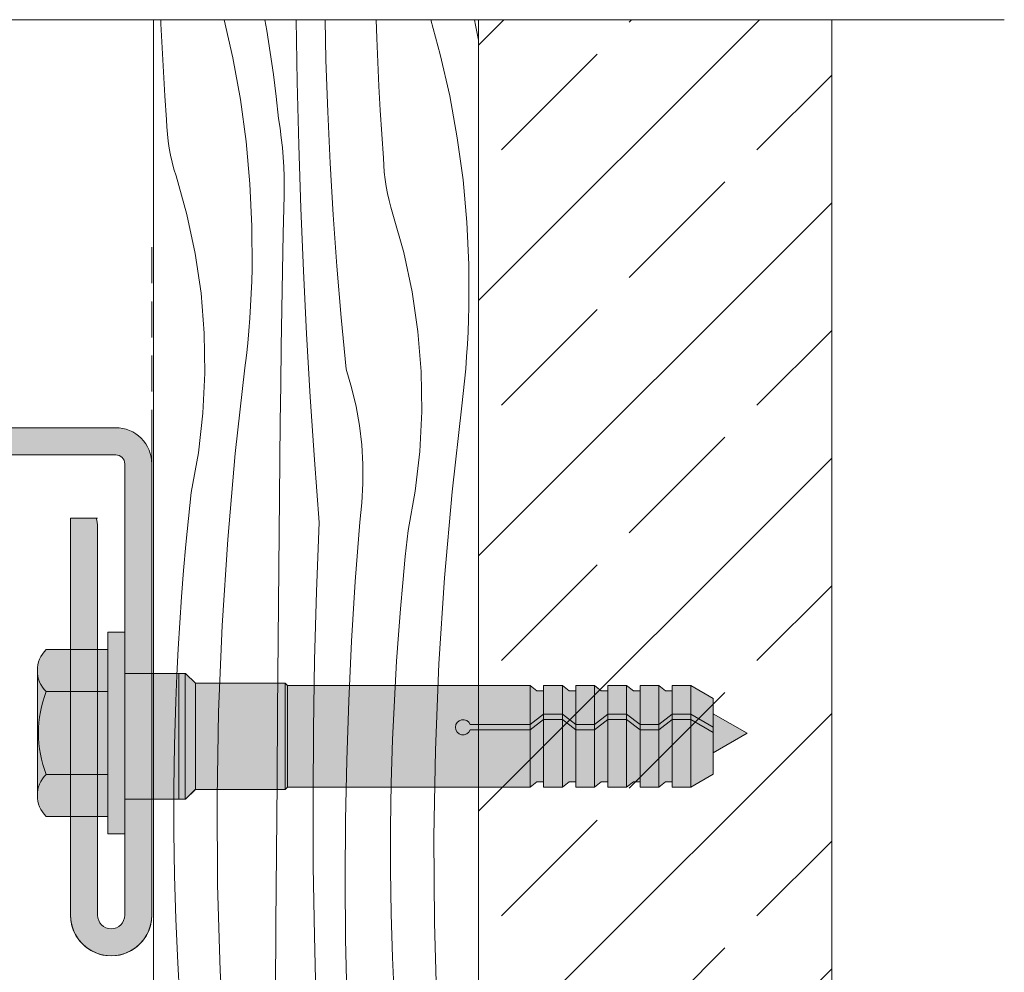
# Model space of a CAD drawing. Header units: millimetres. Extents: x -7814 to 55813, y 465 to 25965.
# Tile 95 of 112: x 49580 to 50125, y 16430 to 16957. Entities that reach past the tile are written whole.
import ezdxf

# ---------------------------------------------------------------- set-up
doc = ezdxf.new("R2010")
doc.units = ezdxf.units.MM
doc.linetypes.add('Hidden Line', pattern=[30.00000000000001, 20, -10.00000000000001])
for name, color, linetype, lineweight in [('2D - Ogolne2', 251, 'Continuous', 15), ('2D Drafting - General102', 254, 'Continuous', 13), ('2D Drafting - General121', 255, 'Continuous', 0), ('2D Drafting - General2', 251, 'Continuous', 15), ('2D Drafting - General81', 251, 'Continuous', 20), ('ELE-warstwy2', 251, 'Continuous', 15)]:
    doc.layers.add(name, color=color, linetype=linetype, lineweight=lineweight)

# ---------------------------------------------------------------- blocks, each defined once
blk = doc.blocks.new('*X12')
at = {"layer": '2D Drafting - General81', "linetype": 'Continuous'}
for p, q in [((-48660.61945698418, 69189.61311314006), (-48660.71378890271, 69191.89900380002)), ((-48625.5463261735, 69191.89900380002), (-48620.75795013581, 69170.84361415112)), ((-48603.01959823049, 69191.89900380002), (-48601.95365729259, 69185.82741625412)), ((-48585.14704341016, 69157.38565931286), (-48585.7243268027, 69191.89900380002)), ((-48569.19695241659, 69169.48838144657), (-48569.73052758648, 69191.89900380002)), ((-48541.10090032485, 69181.75048350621), (-48541.44781534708, 69191.89900380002)), ((-48511.2017236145, 69191.89900380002), (-48505.90579458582, 69172.60642711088)), ((-48486.97731615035, 69191.89900380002), (-48486.32633876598, 69188.79059033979)), ((-48659.97613376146, 69176.30877442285), (-48660.61945698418, 69189.61311314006)), ((-48601.95365729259, 69185.82741625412), (-48600.02950038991, 69173.7090885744)), ((-48486.32633876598, 69188.79059033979), (-48484.74784675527, 69180.58807690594)), ((-48540.55169573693, 69168.4419273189), (-48541.10090032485, 69181.75048350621)), ((-48659.23872408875, 69163.00931877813), (-48659.97613376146, 69176.30877442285)), ((-48600.02950038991, 69173.7090885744), (-48598.30342104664, 69161.56096544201)), ((-48620.75795013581, 69170.84361415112), (-48616.56292319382, 69147.70117279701)), ((-48568.17837476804, 69140.9265482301), (-48569.19695241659, 69169.48838144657)), ((-48539.9083725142, 69155.13758860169), (-48540.55169573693, 69168.4419273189)), ((-48505.90579458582, 69172.60642711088), (-48500.69018888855, 69149.67242832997)), ((-48658.4072648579, 69149.715411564), (-48659.23872408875, 69163.00931877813)), ((-48598.30342104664, 69161.56096544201), (-48596.77587925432, 69149.38628427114)), ((-48584.27579030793, 69122.48473413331), (-48585.14704341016, 69157.38565931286)), ((-48539.1709628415, 69141.83813295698), (-48539.9083725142, 69155.13758860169)), ((-48657.48179766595, 69136.4277178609), (-48658.4072648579, 69149.715411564)), ((-48616.56292319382, 69147.70117279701), (-48613.39670343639, 69124.39568212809)), ((-48596.77587925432, 69149.38628427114), (-48595.4472820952, 69137.18828955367)), ((-48500.69018888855, 69149.67242832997), (-48496.49516194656, 69126.52998697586)), ((-48566.82163135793, 69112.37878011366), (-48568.17837476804, 69140.9265482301)), ((-48538.33950361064, 69128.54422574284), (-48539.1709628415, 69141.83813295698)), ((-48657.304736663, 69132.48279402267), (-48657.48179766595, 69136.4277178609)), ((-48594.62320675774, 69131.87140884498), (-48595.44728209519, 69137.18828955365)), ((-48656.98932259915, 69128.54651549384), (-48657.304736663, 69132.48279402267)), ((-48593.92396668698, 69126.53667511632), (-48594.62320675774, 69131.87140884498)), ((-48656.53594416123, 69124.62373297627), (-48656.98932259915, 69128.54651549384)), ((-48655.94516005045, 69120.71928054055), (-48656.53594416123, 69124.62373297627)), ((-48613.39670343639, 69124.39568212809), (-48611.26550131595, 69100.9728552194)), ((-48593.34994600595, 69121.18701896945), (-48593.92396668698, 69126.53667511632)), ((-48537.4140364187, 69115.25653203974), (-48538.33950361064, 69128.54422574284)), ((-48496.49516194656, 69126.52998697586), (-48493.32894218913, 69103.22449630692)), ((-48655.21769829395, 69116.8379696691), (-48655.94516005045, 69120.71928054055)), ((-48592.90146004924, 69115.82537920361), (-48593.34994600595, 69121.18701896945)), ((-48583.1172095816, 69087.5921654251), (-48584.27579030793, 69122.48473413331)), ((-48654.35445534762, 69112.98458332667), (-48655.21769829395, 69116.8379696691)), ((-48592.5787551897, 69110.45470120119), (-48592.90146004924, 69115.82537920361)), ((-48537.23697541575, 69111.3116082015), (-48537.4140364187, 69115.25653203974)), ((-48653.35649499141, 69109.16387006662), (-48654.35445534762, 69112.98458332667)), ((-48652.22504701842, 69105.3805381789), (-48653.35649499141, 69109.16387006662)), ((-48592.38200870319, 69105.07793530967), (-48592.5787551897, 69110.45470120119)), ((-48565.12691246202, 69083.84908076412), (-48566.82163135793, 69112.37878011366)), ((-48536.9215613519, 69107.37532967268), (-48537.23697541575, 69111.3116082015)), ((-48646.18887494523, 69084.0383685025), (-48652.22504701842, 69105.3805381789)), ((-48592.31132867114, 69099.6980352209), (-48592.38200870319, 69105.07793530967)), ((-48536.46818291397, 69103.4525471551), (-48536.9215613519, 69107.37532967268)), ((-48535.8773988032, 69099.5480947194), (-48536.46818291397, 69103.4525471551)), ((-48493.32894218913, 69103.22449630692), (-48491.1977400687, 69079.80166939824)), ((-48611.26550131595, 69100.9728552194), (-48610.17349712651, 69077.47863529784)), ((-48592.36675392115, 69094.31795634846), (-48592.31132867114, 69099.6980352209)), ((-48535.14993704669, 69095.66678384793), (-48535.8773988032, 69099.5480947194)), ((-48592.81004194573, 69073.42789254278), (-48592.36675392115, 69094.31795634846)), ((-48534.28669410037, 69091.81339750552), (-48535.14993704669, 69095.66678384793)), ((-48533.28873374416, 69087.99268424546), (-48534.28669410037, 69091.81339750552)), ((-48581.67137977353, 69052.71031862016), (-48583.1172095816, 69087.5921654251)), ((-48532.15728577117, 69084.20935235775), (-48533.28873374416, 69087.99268424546)), ((-48641.55252910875, 69062.34901910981), (-48646.18887494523, 69084.0383685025)), ((-48563.0944557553, 69055.34145131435), (-48565.12691246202, 69083.84908076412)), ((-48526.12111369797, 69062.86718268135), (-48532.15728577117, 69084.20935235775)), ((-48610.17349712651, 69077.47863529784), (-48610.12283280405, 69053.95910562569)), ((-48491.1977400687, 69079.80166939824), (-48490.10573587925, 69056.30744947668)), ((-48593.21973709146, 69052.53714291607), (-48592.81004194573, 69073.42789254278)), ((-48638.33561381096, 69040.40420113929), (-48641.55252910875, 69062.34901910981)), ((-48521.4847678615, 69041.17783328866), (-48526.12111369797, 69062.86718268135)), ((-48610.30463509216, 69047.09024760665), (-48610.12283280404, 69053.95910562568)), ((-48560.72454627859, 69026.85988980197), (-48563.0944557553, 69055.34145131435)), ((-48490.10573587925, 69056.30744947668), (-48490.05507155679, 69032.78791980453)), ((-48593.59583829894, 69031.64576148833), (-48593.21973709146, 69052.53714291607)), ((-48579.93839889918, 69017.84155842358), (-48581.67137977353, 69052.71031862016)), ((-48610.5752959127, 69040.22431684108), (-48610.30463509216, 69047.09024760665)), ((-48636.5517314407, 69018.2967059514), (-48638.33561381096, 69040.40420113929)), ((-48610.93476995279, 69033.36246279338), (-48610.5752959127, 69040.22431684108)), ((-48518.2678525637, 69019.23301531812), (-48521.4847678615, 69041.17783328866)), ((-48611.38299703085, 69026.50583424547), (-48610.93476995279, 69033.36246279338)), ((-48490.2368738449, 69025.91906178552), (-48490.05507155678, 69032.78791980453)), ((-48611.91990210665, 69019.65557910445), (-48611.38299703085, 69026.50583424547)), ((-48593.93834459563, 69010.75380228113), (-48593.59583829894, 69031.64576148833)), ((-48558.01751639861, 68998.40839060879), (-48560.72454627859, 69026.85988980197)), ((-48490.50753466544, 69019.05313101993), (-48490.2368738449, 69025.91906178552)), ((-48636.2084249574, 68996.12001277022), (-48636.5517314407, 69018.2967059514)), ((-48612.54539529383, 69012.8128442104), (-48611.91990210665, 69019.65557910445)), ((-48577.91838444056, 68982.98824865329), (-48579.93839889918, 69017.84155842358)), ((-48516.48397019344, 68997.12552013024), (-48518.2678525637, 69019.23301531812)), ((-48490.86700870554, 69012.19127697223), (-48490.50753466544, 69019.05313101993)), ((-48613.25937187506, 69005.97877514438), (-48612.54539529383, 69012.8128442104)), ((-48594.24725509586, 68989.86131931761), (-48593.93834459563, 69010.75380228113)), ((-48491.31523578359, 69005.33464842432), (-48490.86700870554, 69012.19127697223)), ((-48614.06171231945, 68999.15451603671), (-48613.25937187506, 69005.97877514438)), ((-48491.85214085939, 68998.4843932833), (-48491.31523578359, 69005.33464842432)), ((-48619.39261302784, 68951.63454521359), (-48614.06171231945, 68999.15451603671)), ((-48637.30714599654, 68973.96789341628), (-48636.2084249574, 68996.12001277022)), ((-48554.9795762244, 68988.12221950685), (-48558.01751639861, 68998.40839060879)), ((-48516.14066371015, 68974.94882694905), (-48516.48397019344, 68997.12552013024)), ((-48492.47763404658, 68991.64165838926), (-48491.85214085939, 68998.4843932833)), ((-48594.52256900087, 68968.96836662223), (-48594.24725509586, 68989.86131931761)), ((-48552.53074529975, 68977.68011131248), (-48554.9795762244, 68988.12221950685)), ((-48493.1916106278, 68984.80758932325), (-48492.47763404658, 68991.64165838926)), ((-48575.61147333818, 68948.15275207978), (-48577.91838444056, 68982.98824865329)), ((-48493.9939510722, 68977.98333021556), (-48493.1916106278, 68984.80758932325)), ((-48550.67892919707, 68967.11577633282), (-48552.53074529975, 68977.68011131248)), ((-48499.32485178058, 68930.46335939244), (-48493.9939510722, 68977.98333021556)), ((-48639.84324873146, 68951.93401580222), (-48637.30714599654, 68973.96789341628)), ((-48517.23938474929, 68952.79670759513), (-48516.14066371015, 68974.94882694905)), ((-48594.76428559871, 68948.07499822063), (-48594.52256900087, 68968.96836662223)), ((-48549.43010614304, 68956.46331946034), (-48550.67892919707, 68967.11577633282)), ((-48548.78830771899, 68945.7571300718), (-48549.43010614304, 68956.46331946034)), ((-48643.8060095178, 68930.11154786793), (-48639.84324873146, 68951.93401580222)), ((-48623.60173129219, 68904.0021040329), (-48619.39261302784, 68951.63454521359)), ((-48519.77548748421, 68930.76282998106), (-48517.23938474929, 68952.79670759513)), ((-48594.97240426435, 68927.1812681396), (-48594.76428559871, 68948.07499822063)), ((-48573.01782198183, 68913.33743026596), (-48575.61147333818, 68948.15275207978)), ((-48548.75560584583, 68935.03177100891), (-48548.78830771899, 68945.7571300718)), ((-48549.33210609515, 68924.32186699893), (-48548.75560584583, 68935.03177100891)), ((-48645.33319177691, 68915.6829643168), (-48643.8060095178, 68930.11154786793)), ((-48523.73824827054, 68908.94036204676), (-48519.77548748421, 68930.76282998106)), ((-48503.53397004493, 68882.83091821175), (-48499.32485178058, 68930.46335939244)), ((-48595.32568986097, 68887.83754568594), (-48594.97240426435, 68927.1812681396)), ((-48550.51594734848, 68913.6619928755), (-48549.33210609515, 68924.32186699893)), ((-48646.72999563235, 68901.24117606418), (-48645.33319177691, 68915.6829643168)), ((-48574.45993696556, 68875.20770860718), (-48573.01782198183, 68913.33743026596)), ((-48552.97933965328, 68880.70774990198), (-48550.51594734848, 68913.6619928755)), ((-48525.26543052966, 68894.51177849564), (-48523.73824827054, 68908.94036204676)), ((-48647.99630713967, 68886.78736120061), (-48646.72999563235, 68901.24117606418)), ((-48626.68672736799, 68856.28367018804), (-48623.60173129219, 68904.0021040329)), ((-48526.66223438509, 68880.06999024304), (-48525.26543052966, 68894.51177849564)), ((-48649.13202299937, 68872.3226987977), (-48647.99630713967, 68886.78736120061)), ((-48595.66502892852, 68848.49370047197), (-48595.32568986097, 68887.83754568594)), ((-48554.99373377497, 68847.72301634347), (-48552.97933965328, 68880.70774990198)), ((-48527.92854589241, 68865.61617537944), (-48526.66223438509, 68880.06999024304)), ((-48506.61896612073, 68835.11248436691), (-48503.53397004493, 68882.83091821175)), ((-48575.49895520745, 68837.0648742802), (-48574.45993696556, 68875.20770860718)), ((-48650.1370505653, 68857.84836881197), (-48649.13202299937, 68872.3226987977)), ((-48529.06426175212, 68851.15151297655), (-48527.92854589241, 68865.61617537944)), ((-48651.01130785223, 68843.36555198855), (-48650.1370505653, 68857.84836881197)), ((-48628.64588638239, 68808.50576917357), (-48626.68672736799, 68856.28367018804)), ((-48595.99042142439, 68809.14973744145), (-48595.66502892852, 68848.49370047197)), ((-48556.55875612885, 68814.71390946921), (-48554.99373377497, 68847.72301634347)), ((-48530.06928931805, 68836.67718299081), (-48529.06426175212, 68851.15151297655)), ((-48651.7547235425, 68828.87542976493), (-48651.01130785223, 68843.36555198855)), ((-48576.13476062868, 68798.91318859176), (-48575.49895520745, 68837.0648742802)), ((-48530.94354660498, 68822.1943661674), (-48530.06928931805, 68836.67718299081)), ((-48508.57812513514, 68787.33458335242), (-48506.61896612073, 68835.11248436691)), ((-48652.36723699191, 68814.3791841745), (-48651.7547235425, 68828.87542976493)), ((-48531.68696229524, 68807.70424394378), (-48530.94354660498, 68822.1943661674)), ((-48653.0963077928, 68790.24190806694), (-48652.3672369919, 68814.37918417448)), ((-48557.67411646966, 68781.68655106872), (-48556.55875612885, 68814.71390946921)), ((-48629.47811928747, 68760.69495954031), (-48628.64588638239, 68808.50576917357)), ((-48596.30186730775, 68769.80566153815), (-48595.99042142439, 68809.14973744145)), ((-48532.29947574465, 68793.20799835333), (-48531.68696229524, 68807.70424394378)), ((-48576.36728219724, 68760.75691383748), (-48576.13476062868, 68798.91318859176)), ((-48533.02854654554, 68769.07072224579), (-48532.29947574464, 68793.20799835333)), ((-48653.46247034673, 68766.09639984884), (-48653.0963077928, 68790.24190806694)), ((-48509.41035804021, 68739.52377371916), (-48508.57812513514, 68787.33458335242)), ((-48558.33960794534, 68748.64706631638), (-48557.67411646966, 68781.68655106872)), ((-48653.46564191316, 68741.948115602), (-48653.46247034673, 68766.09639984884)), ((-48596.59936653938, 68730.46147770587), (-48596.30186730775, 68769.80566153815)), ((-48533.39470909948, 68744.92521402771), (-48533.02854654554, 68769.07072224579)), ((-48629.18296346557, 68712.8778181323), (-48629.47811928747, 68760.69495954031)), ((-48576.1964939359, 68722.6003128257), (-48576.36728219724, 68760.75691383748)), ((-48558.55510713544, 68715.6015826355), (-48558.33960794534, 68748.64706631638)), ((-48533.39788066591, 68720.77692978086), (-48533.39470909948, 68744.92521402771)), ((-48653.10582177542, 68717.80251203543), (-48653.46564191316, 68741.948115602)), ((-48509.11520221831, 68691.70663231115), (-48509.41035804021, 68739.52377371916)), ((-48596.88291908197, 68691.11719088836), (-48596.59936653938, 68730.46147770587)), ((-48575.62241492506, 68684.44764840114), (-48576.1964939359, 68722.6003128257)), ((-48652.38309124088, 68693.66504525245), (-48653.10582177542, 68717.80251203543)), ((-48558.32057407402, 68682.55622856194), (-48558.55510713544, 68715.6015826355)), ((-48533.03806052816, 68696.6313262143), (-48533.39788066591, 68720.77692978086)), ((-48627.76058298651, 68665.08092531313), (-48629.18296346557, 68712.8778181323)), ((-48532.31532999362, 68672.4938594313), (-48533.03806052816, 68696.6313262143)), ((-48651.29761362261, 68669.5411695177), (-48652.38309124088, 68693.66504525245)), ((-48597.15252489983, 68651.77280602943), (-48596.88291908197, 68691.11719088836)), ((-48507.69282173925, 68643.909739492), (-48509.11520221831, 68691.70663231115)), ((-48574.64510930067, 68646.3031829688), (-48575.62241492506, 68684.44764840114)), ((-48557.636052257, 68649.51713260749), (-48558.32057407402, 68682.55622856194)), ((-48531.22985237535, 68648.36998369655), (-48532.31532999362, 68672.4938594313)), ((-48649.84963420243, 68645.43633602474), (-48651.29761362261, 68669.5411695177)), ((-48625.21176851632, 68617.33085019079), (-48627.76058298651, 68665.08092531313))]:
    blk.add_line(p, q, dxfattribs=at)
blk = doc.blocks.new('Wype_nienie_20')
at = {"layer": '2D Drafting - General2', "linetype": 'Continuous'}
for p, q in [((-48484.74784675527, 69191.89900380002), (-48664.74784675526, 69191.89900380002)), ((-48664.74784675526, 69191.89900380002), (-48664.74784675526, 68279.98461876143)), ((-48484.74784675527, 68279.98461876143), (-48484.74784675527, 69191.89900380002))]:
    blk.add_line(p, q, dxfattribs=at)
at = {"layer": '2D Drafting - General81', "linetype": 'Continuous'}
blk.add_blockref('*X12', (0, 0), dxfattribs=at)

msp = doc.modelspace()

# ---------------------------------------------------------------- hatches: boundary and pattern name
at = {"layer": '2D Drafting - General102', "linetype": 'Continuous'}
h = msp.add_hatch(color=256, dxfattribs=at)
edge = h.paths.add_edge_path()
edge.add_line((49532.9391928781, 16731.14816916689), (49532.9391928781, 16716.14816916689))
edge.add_line((49532.9391928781, 16716.14816916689), (49632.93919496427, 16716.14816916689))
edge.add_arc((49632.93919496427, 16711.14818138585), 4.999987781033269, 0, 90, ccw=False)
edge.add_line((49637.9391827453, 16711.14818138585), (49637.9391827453, 16461.14816588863))
edge.add_arc((49630.4391827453, 16461.14816588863), 7.5, -180, 0, ccw=False)
edge.add_line((49622.9391827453, 16461.14816588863), (49622.9391827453, 16676.14816588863))
edge.add_arc((49607.93918274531, 16676.14816588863), 14.99999999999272, 0, 19.47125202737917)
edge.add_line((49622.08131562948, 16681.14817363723), (49607.9391827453, 16681.14817363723))
edge.add_line((49607.9391827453, 16681.14817363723), (49607.9391827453, 16461.14816588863))
edge.add_arc((49630.4391827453, 16461.14816546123), 22.5, 179.9999989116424, 360.0000010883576)
edge.add_line((49652.9391827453, 16461.14816588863), (49652.9391827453, 16711.14818138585))
edge.add_arc((49632.93919496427, 16711.14818138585), 19.99998778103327, 0, 90)
edge.add_line((49632.93919496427, 16731.14816916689), (49532.9391928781, 16731.14816916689))
at = {"layer": '2D Drafting - General121', "linetype": 'Continuous'}
for points in [[(49637.9391827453, 16562.06427183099), (49637.9391827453, 16506.14512156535), (49628.61932436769, 16506.14512156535), (49628.61932436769, 16562.06427183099), (49628.61932436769, 16617.98342209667), (49637.9391827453, 16617.98342209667)], [(49667.93917473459, 16525.38699815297), (49637.9391827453, 16525.38699815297), (49637.9391827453, 16562.06427183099), (49637.9391827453, 16595.05889536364), (49667.93917473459, 16595.05889536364), (49667.93917473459, 16558.1885985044)], [(49637.9391827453, 16525.38699815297), (49637.9391827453, 16562.06427183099), (49637.9391827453, 16595.05889536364), (49667.93917473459, 16595.05889536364), (49667.93917473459, 16559.13833630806), (49667.93917473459, 16525.38699815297)], [(49667.93917473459, 16525.48408325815), (49667.93917473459, 16558.1885985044), (49667.93917473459, 16595.05889536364), (49671.4526401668, 16595.05889610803), (49671.4526401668, 16525.48408325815)], [(49671.4526401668, 16525.48408325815), (49671.4526401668, 16595.05889610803), (49671.62816950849, 16595.05889610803), (49677.04171695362, 16589.64534866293), (49677.04171695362, 16530.89763070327), (49671.62816950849, 16525.48408325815)], [(49677.04171695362, 16530.80054559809), (49677.04171695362, 16589.64534866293), (49726.78403386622, 16589.64534866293), (49726.78403386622, 16530.80054559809)], [(49726.78403386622, 16530.80054559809), (49726.78403386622, 16589.64534866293), (49728.02950536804, 16588.3998771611), (49728.02950536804, 16532.04601709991)], [(49869.88964331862, 16585.4412109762), (49869.88964331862, 16572.49014895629), (49862.44836553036, 16566.74366438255), (49862.44836553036, 16588.3998771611), (49866.19131058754, 16585.4412109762)], [(49880.2449749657, 16588.39987716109), (49880.2449749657, 16572.4901489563), (49869.88964331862, 16572.4901489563), (49869.88964331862, 16588.39987716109)], [(49887.68625275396, 16585.4412109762), (49887.68625275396, 16566.74366438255), (49880.2449749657, 16572.4901489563), (49880.2449749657, 16588.39987716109), (49883.98792002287, 16585.4412109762)], [(49898.04158440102, 16588.39987716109), (49898.04158440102, 16566.74366438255), (49887.68625275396, 16566.74366438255), (49887.68625275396, 16588.39987716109)], [(49898.04158440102, 16566.74366438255), (49898.04158440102, 16588.3998771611), (49901.78452945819, 16585.4412109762), (49905.4828621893, 16585.4412109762), (49905.4828621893, 16572.4901489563)], [(49915.83819383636, 16588.39987716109), (49915.83819383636, 16572.4901489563), (49905.4828621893, 16572.4901489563), (49905.4828621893, 16588.39987716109)], [(49923.27947162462, 16585.4412109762), (49923.27947162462, 16566.74366438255), (49915.83819383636, 16572.49014895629), (49915.83819383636, 16588.39987716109), (49919.58113889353, 16585.4412109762)], [(49933.6348032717, 16588.39987716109), (49933.6348032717, 16566.74366438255), (49923.27947162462, 16566.74366438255), (49923.27947162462, 16588.39987716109)], [(49941.07608105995, 16585.4412109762), (49941.07608105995, 16572.49014895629), (49933.6348032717, 16566.74366438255), (49933.6348032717, 16588.3998771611), (49937.37774832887, 16585.4412109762)], [(49941.07608105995, 16572.4901489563), (49941.07608105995, 16588.39987716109), (49951.43141270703, 16588.39987716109), (49951.43141270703, 16572.4901489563)], [(49963.81174168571, 16565.34236268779), (49951.43141270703, 16572.4901489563), (49951.43141270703, 16588.39987716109), (49963.81174168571, 16581.25209089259)], [(49862.44836553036, 16566.74366438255), (49869.88964331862, 16572.4901489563), (49869.88964331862, 16569.53148277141), (49862.44836553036, 16563.78499819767)], [(49869.88964331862, 16572.4901489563), (49880.2449749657, 16572.4901489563), (49880.2449749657, 16569.53148277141), (49869.88964331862, 16569.53148277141)], [(49887.68625275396, 16563.78499819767), (49880.2449749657, 16569.53148277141), (49880.2449749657, 16572.4901489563), (49887.68625275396, 16566.74366438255)], [(49905.4828621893, 16569.53148277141), (49898.04158440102, 16563.78499819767), (49898.04158440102, 16566.74366438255), (49905.4828621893, 16572.4901489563)], [(49915.83819383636, 16569.53148277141), (49905.4828621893, 16569.53148277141), (49905.4828621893, 16572.4901489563), (49915.83819383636, 16572.4901489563)], [(49923.27947162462, 16563.78499819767), (49915.83819383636, 16569.53148277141), (49915.83819383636, 16572.49014895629), (49923.27947162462, 16566.74366438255)], [(49933.6348032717, 16566.74366438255), (49941.07608105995, 16572.49014895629), (49941.07608105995, 16569.53148277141), (49933.6348032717, 16563.78499819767)], [(49941.07608105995, 16572.4901489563), (49951.43141270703, 16572.4901489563), (49951.43141270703, 16569.53148277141), (49941.07608105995, 16569.53148277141)], [(49963.81174168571, 16562.38369650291), (49951.43141270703, 16569.53148277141), (49951.43141270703, 16572.4901489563), (49963.81174168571, 16565.34236268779)], [(49982.53956629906, 16561.96718672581), (49963.81174168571, 16551.15467214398), (49963.81174168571, 16572.77970130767)], [(49869.88964331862, 16535.0046832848), (49866.19131058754, 16535.0046832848), (49862.44836553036, 16532.04601709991), (49862.44836553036, 16563.78499819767), (49869.88964331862, 16569.53148277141)], [(49869.88964331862, 16532.04601709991), (49869.88964331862, 16569.53148277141), (49880.2449749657, 16569.53148277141), (49880.2449749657, 16532.04601709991)], [(49887.68625275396, 16535.0046832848), (49883.98792002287, 16535.0046832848), (49880.2449749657, 16532.04601709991), (49880.2449749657, 16569.53148277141), (49887.68625275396, 16563.78499819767)], [(49905.4828621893, 16535.0046832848), (49901.78452945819, 16535.0046832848), (49898.04158440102, 16532.04601709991), (49898.04158440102, 16563.78499819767), (49905.4828621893, 16569.53148277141)], [(49915.83819383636, 16532.04601709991), (49905.4828621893, 16532.04601709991), (49905.4828621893, 16569.53148277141), (49915.83819383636, 16569.53148277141)], [(49923.27947162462, 16535.0046832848), (49919.58113889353, 16535.0046832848), (49915.83819383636, 16532.04601709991), (49915.83819383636, 16569.53148277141), (49923.27947162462, 16563.78499819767)], [(49941.07608105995, 16535.0046832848), (49937.37774832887, 16535.0046832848), (49933.6348032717, 16532.04601709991), (49933.6348032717, 16563.78499819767), (49941.07608105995, 16569.53148277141)], [(49941.07608105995, 16532.04601709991), (49941.07608105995, 16569.53148277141), (49951.43141270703, 16569.53148277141), (49951.43141270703, 16532.04601709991)], [(49963.81174168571, 16539.19380336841), (49951.43141270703, 16532.04601709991), (49951.43141270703, 16569.53148277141), (49963.81174168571, 16562.38369650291)], [(49887.68625275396, 16566.74366438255), (49898.04158440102, 16566.74366438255), (49898.04158440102, 16563.78499819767), (49887.68625275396, 16563.78499819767)], [(49887.68625275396, 16532.04601709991), (49887.68625275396, 16563.78499819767), (49898.04158440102, 16563.78499819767), (49898.04158440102, 16532.04601709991)], [(49923.27947162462, 16566.74366438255), (49933.6348032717, 16566.74366438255), (49933.6348032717, 16563.78499819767), (49923.27947162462, 16563.78499819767)], [(49933.6348032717, 16532.04601709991), (49923.27947162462, 16532.04601709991), (49923.27947162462, 16563.78499819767), (49933.6348032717, 16563.78499819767)]]:
    msp.add_hatch(color=256, dxfattribs=at).paths.add_polyline_path(points)
h = msp.add_hatch(color=256, dxfattribs=at)
edge = h.paths.add_edge_path()
edge.add_line((49628.61932436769, 16584.97559034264), (49594.44651031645, 16584.97559034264))
edge.add_arc((49605.88598926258, 16596.62541331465), 16.32727943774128, 134.4780486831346, 225.5219513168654, ccw=False)
edge.add_line((49594.44651031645, 16608.27523628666), (49628.61932436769, 16608.27523628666))
edge.add_line((49628.61932436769, 16608.27523628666), (49628.61932436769, 16584.97559034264))
h = msp.add_hatch(color=256, dxfattribs=at)
edge = h.paths.add_edge_path()
edge.add_arc((49653.75469999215, 16562.06427183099), 63.57979143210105, 180, 201.1220213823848)
edge.add_arc((49605.88598926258, 16527.50313034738), 16.32727943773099, 134.4780486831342, 180)
edge.add_line((49589.55870982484, 16527.50313034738), (49589.55870982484, 16596.62541331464))
edge.add_arc((49605.88598926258, 16596.62541331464), 16.32727943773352, 180, 225.5219513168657)
edge.add_arc((49653.75469999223, 16562.06427183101), 63.57979143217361, 158.8779786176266, 180.0000000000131)
h = msp.add_hatch(color=256, dxfattribs=at)
edge = h.paths.add_edge_path()
edge.add_line((49628.61932436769, 16539.15295331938), (49594.44651031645, 16539.15295331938))
edge.add_arc((49653.75469999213, 16562.06427183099), 63.57979143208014, 180, 201.1220213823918, ccw=False)
edge.add_arc((49653.75469999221, 16562.06427183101), 63.57979143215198, 158.8779786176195, 180.0000000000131, ccw=False)
edge.add_line((49594.44651031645, 16584.97559034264), (49628.61932436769, 16584.97559034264))
edge.add_line((49628.61932436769, 16584.97559034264), (49628.61932436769, 16562.06427183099))
edge.add_line((49628.61932436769, 16562.06427183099), (49628.61932436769, 16539.15295331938))
h = msp.add_hatch(color=256, dxfattribs=at)
edge = h.paths.add_edge_path()
edge.add_line((49728.02950536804, 16532.04601709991), (49728.02950536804, 16588.39987716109))
edge.add_line((49728.02950536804, 16588.39987716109), (49862.44836553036, 16588.39987716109))
edge.add_line((49862.44836553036, 16588.39987716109), (49862.44836553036, 16566.74366438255))
edge.add_line((49862.44836553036, 16566.74366438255), (49829.13974879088, 16566.74366438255))
edge.add_arc((49825.2251403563, 16565.26433129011), 4.184804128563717, 20.70161155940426, 339.2983884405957)
edge.add_line((49829.13974879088, 16563.78499819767), (49862.44836553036, 16563.78499819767))
edge.add_line((49862.44836553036, 16563.78499819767), (49862.44836553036, 16532.04601709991))
edge.add_line((49862.44836553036, 16532.04601709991), (49728.02950536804, 16532.04601709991))
h = msp.add_hatch(color=256, dxfattribs=at)
edge = h.paths.add_edge_path()
edge.add_line((49862.44836553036, 16563.78499819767), (49829.13974879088, 16563.78499819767))
edge.add_arc((49825.2251403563, 16565.26433129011), 4.184804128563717, 20.701611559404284, 339.2983884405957, ccw=False)
edge.add_line((49829.13974879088, 16566.74366438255), (49862.44836553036, 16566.74366438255))
edge.add_line((49862.44836553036, 16566.74366438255), (49862.44836553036, 16563.78499819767))
h = msp.add_hatch(color=256, dxfattribs=at)
edge = h.paths.add_edge_path()
edge.add_line((49628.61932436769, 16515.85330737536), (49594.44651031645, 16515.85330737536))
edge.add_arc((49605.88598926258, 16527.50313034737), 16.32727943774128, 134.4780486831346, 225.5219513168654, ccw=False)
edge.add_line((49594.44651031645, 16539.15295331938), (49628.61932436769, 16539.15295331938))
edge.add_line((49628.61932436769, 16539.15295331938), (49628.61932436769, 16515.85330737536))
at = {"layer": '2D Drafting - General81', "linetype": 'Continuous'}
h = msp.add_hatch(dxfattribs=at)
h.set_pattern_fill('SOLID___DASHED', color=256, style=0, pattern_type=2)
h.set_pattern_definition([(44.99999999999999, (98318.55812516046, -52234.74375773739), (-70.71067811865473, 70.71067811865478), []), (44.99999999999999, (98283.20278610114, -52199.38841867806), (-70.71067811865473, 70.71067811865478), [75, -25])])
h.paths.add_polyline_path([(49833.8102784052, 16045.24086102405), (50029.35599936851, 16045.24086102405), (50029.35599936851, 16957.15526231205), (49833.8102784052, 16957.15526231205)])

# ---------------------------------------------------------------- linework, layer by layer
at = {"layer": '2D - Ogolne2', "linetype": 'Continuous'}
for p, q in [((49671.62816950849, 16595.05889610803), (49667.93917473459, 16595.05889610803)), ((49667.93917473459, 16595.05889610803), (49667.93917473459, 16558.1885985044)), ((49677.04171695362, 16589.64534866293), (49671.62816950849, 16595.05889610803)), ((49726.78403386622, 16589.64534866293), (49677.04171695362, 16589.64534866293)), ((49677.04171695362, 16589.64534866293), (49677.04171695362, 16530.80054559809)), ((49728.02950536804, 16588.39987716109), (49726.78403386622, 16589.64534866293)), ((49726.78403386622, 16589.64534866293), (49726.78403386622, 16530.80054559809)), ((49862.44836553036, 16588.39987716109), (49728.02950536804, 16588.39987716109)), ((49728.02950536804, 16532.04601709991), (49728.02950536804, 16588.39987716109)), ((49866.19131058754, 16585.4412109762), (49862.44836553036, 16588.39987716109)), ((49862.44836553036, 16588.39987716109), (49862.44836553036, 16532.04601709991)), ((49869.88964331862, 16585.4412109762), (49866.19131058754, 16585.4412109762)), ((49869.88964331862, 16588.39987716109), (49869.88964331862, 16585.4412109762)), ((49880.2449749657, 16588.39987716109), (49869.88964331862, 16588.39987716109)), ((49869.88964331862, 16588.39987716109), (49869.88964331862, 16532.04601709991)), ((49883.98792002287, 16585.4412109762), (49880.2449749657, 16588.39987716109)), ((49880.2449749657, 16588.39987716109), (49880.2449749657, 16532.04601709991)), ((49887.68625275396, 16585.4412109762), (49883.98792002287, 16585.4412109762)), ((49887.68625275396, 16588.39987716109), (49887.68625275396, 16585.4412109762)), ((49898.04158440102, 16588.39987716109), (49887.68625275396, 16588.39987716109)), ((49887.68625275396, 16588.39987716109), (49887.68625275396, 16532.04601709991)), ((49901.78452945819, 16585.4412109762), (49898.04158440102, 16588.39987716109)), ((49898.04158440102, 16588.39987716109), (49898.04158440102, 16532.04601709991)), ((49905.4828621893, 16585.4412109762), (49901.78452945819, 16585.4412109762)), ((49905.4828621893, 16588.39987716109), (49905.4828621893, 16585.4412109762)), ((49915.83819383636, 16588.39987716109), (49905.4828621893, 16588.39987716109)), ((49905.4828621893, 16588.39987716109), (49905.4828621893, 16532.04601709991)), ((49919.58113889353, 16585.4412109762), (49915.83819383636, 16588.39987716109)), ((49915.83819383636, 16588.39987716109), (49915.83819383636, 16532.04601709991)), ((49923.27947162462, 16585.4412109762), (49919.58113889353, 16585.4412109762)), ((49923.27947162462, 16588.39987716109), (49923.27947162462, 16585.4412109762)), ((49933.6348032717, 16588.39987716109), (49923.27947162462, 16588.39987716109)), ((49923.27947162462, 16588.39987716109), (49923.27947162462, 16532.04601709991)), ((49937.37774832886, 16585.4412109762), (49933.6348032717, 16588.39987716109)), ((49933.6348032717, 16588.39987716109), (49933.6348032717, 16532.04601709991)), ((49941.07608105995, 16585.4412109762), (49937.37774832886, 16585.4412109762)), ((49941.07608105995, 16588.39987716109), (49941.07608105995, 16532.04601709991)), ((49951.43141270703, 16588.39987716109), (49941.07608105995, 16588.39987716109)), ((49963.81174168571, 16581.25209089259), (49951.43141270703, 16588.39987716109)), ((49951.43141270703, 16588.39987716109), (49951.43141270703, 16532.04601709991)), ((49963.81174168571, 16581.25209089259), (49963.81174168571, 16539.19380336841)), ((49869.88964331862, 16572.4901489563), (49862.44836553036, 16566.74366438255)), ((49880.2449749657, 16572.4901489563), (49869.88964331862, 16572.4901489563)), ((49887.68625275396, 16566.74366438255), (49880.2449749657, 16572.4901489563)), ((49905.4828621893, 16572.4901489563), (49898.04158440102, 16566.74366438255)), ((49915.83819383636, 16572.4901489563), (49905.4828621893, 16572.4901489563)), ((49923.27947162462, 16566.74366438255), (49915.83819383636, 16572.4901489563)), ((49941.07608105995, 16572.4901489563), (49933.6348032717, 16566.74366438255)), ((49951.43141270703, 16572.4901489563), (49941.07608105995, 16572.4901489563)), ((49963.81174168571, 16565.34236268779), (49951.43141270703, 16572.4901489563)), ((49963.81174168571, 16572.77970130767), (49982.53956629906, 16561.96718672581)), ((49869.88964331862, 16569.53148277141), (49862.44836553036, 16563.78499819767)), ((49880.2449749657, 16569.53148277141), (49869.88964331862, 16569.53148277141)), ((49887.68625275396, 16563.78499819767), (49880.2449749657, 16569.53148277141)), ((49905.4828621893, 16569.53148277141), (49898.04158440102, 16563.78499819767)), ((49915.83819383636, 16569.53148277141), (49905.4828621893, 16569.53148277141)), ((49923.27947162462, 16563.78499819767), (49915.83819383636, 16569.53148277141)), ((49941.07608105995, 16569.53148277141), (49933.6348032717, 16563.78499819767)), ((49951.43141270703, 16569.53148277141), (49941.07608105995, 16569.53148277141)), ((49963.81174168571, 16562.38369650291), (49951.43141270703, 16569.53148277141)), ((49862.44836553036, 16566.74366438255), (49829.13974879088, 16566.74366438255)), ((49862.44836553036, 16563.78499819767), (49829.13974879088, 16563.78499819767)), ((49898.04158440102, 16566.74366438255), (49887.68625275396, 16566.74366438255)), ((49898.04158440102, 16563.78499819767), (49887.68625275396, 16563.78499819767)), ((49933.6348032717, 16566.74366438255), (49923.27947162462, 16566.74366438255)), ((49933.6348032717, 16563.78499819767), (49923.27947162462, 16563.78499819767)), ((49963.81174168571, 16551.15467214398), (49982.53956629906, 16561.96718672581)), ((49667.93917473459, 16525.38699815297), (49667.93917473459, 16559.13833630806)), ((49866.19131058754, 16535.0046832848), (49862.44836553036, 16532.04601709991)), ((49869.88964331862, 16535.0046832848), (49866.19131058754, 16535.0046832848)), ((49869.88964331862, 16532.04601709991), (49869.88964331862, 16535.0046832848)), ((49883.98792002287, 16535.0046832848), (49880.2449749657, 16532.04601709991)), ((49887.68625275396, 16535.0046832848), (49883.98792002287, 16535.0046832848)), ((49887.68625275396, 16532.04601709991), (49887.68625275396, 16535.0046832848)), ((49901.78452945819, 16535.0046832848), (49898.04158440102, 16532.04601709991)), ((49905.4828621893, 16535.0046832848), (49901.78452945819, 16535.0046832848)), ((49905.4828621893, 16532.04601709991), (49905.4828621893, 16535.0046832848)), ((49919.58113889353, 16535.0046832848), (49915.83819383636, 16532.04601709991)), ((49923.27947162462, 16535.0046832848), (49919.58113889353, 16535.0046832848)), ((49923.27947162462, 16532.04601709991), (49923.27947162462, 16535.0046832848)), ((49937.37774832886, 16535.0046832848), (49933.6348032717, 16532.04601709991)), ((49941.07608105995, 16535.0046832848), (49937.37774832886, 16535.0046832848)), ((49963.81174168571, 16539.19380336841), (49951.43141270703, 16532.04601709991)), ((49677.04171695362, 16530.80054559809), (49671.62816950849, 16525.38699815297)), ((49726.78403386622, 16530.80054559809), (49677.04171695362, 16530.80054559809)), ((49728.02950536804, 16532.04601709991), (49726.78403386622, 16530.80054559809)), ((49862.44836553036, 16532.04601709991), (49728.02950536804, 16532.04601709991)), ((49880.2449749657, 16532.04601709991), (49869.88964331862, 16532.04601709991)), ((49898.04158440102, 16532.04601709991), (49887.68625275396, 16532.04601709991)), ((49915.83819383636, 16532.04601709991), (49905.4828621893, 16532.04601709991)), ((49933.6348032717, 16532.04601709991), (49923.27947162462, 16532.04601709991)), ((49951.43141270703, 16532.04601709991), (49941.07608105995, 16532.04601709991)), ((49671.62816950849, 16525.38699815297), (49667.93917473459, 16525.38699815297))]:
    msp.add_line(p, q, dxfattribs=at)
msp.add_arc((49825.22514035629, 16565.26433129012), 4.184804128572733, 20.70161155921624, 339.2983884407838, dxfattribs=at)
at = {"layer": '2D Drafting - General2', "linetype": 'Continuous'}
for p, q in [((49106.68534430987, 16957.1552753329), (50124.93095947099, 16957.1552753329)), ((50029.35600631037, 16045.24086425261), (50029.35600631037, 16957.15526231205)), ((49637.9391827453, 16461.14816588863), (49637.9391827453, 16711.14818138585)), ((49652.9391827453, 16711.14818138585), (49652.9391827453, 16461.14816588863)), ((49607.9391827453, 16681.14817363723), (49622.9391827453, 16681.14817363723)), ((49628.61932436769, 16617.98342209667), (49637.9391827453, 16617.98342209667)), ((49628.61932436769, 16562.06427183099), (49628.61932436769, 16617.98342209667)), ((49637.9391827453, 16617.98342209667), (49637.9391827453, 16562.06427183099)), ((49594.44651031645, 16608.27523628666), (49628.61932436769, 16608.27523628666)), ((49589.55870982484, 16527.50313034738), (49589.55870982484, 16596.62541331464)), ((49637.93918357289, 16595.05889536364), (49667.93917473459, 16595.05889536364)), ((49594.44651031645, 16584.97559034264), (49628.61932436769, 16584.97559034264)), ((49628.61932436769, 16562.06427183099), (49628.61932436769, 16506.14512156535)), ((49637.9391827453, 16506.14512156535), (49637.9391827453, 16562.06427183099)), ((49594.44651031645, 16539.15295331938), (49628.61932436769, 16539.15295331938)), ((49637.93917719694, 16525.38699815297), (49667.93917473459, 16525.38699815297)), ((49594.44651031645, 16515.85330737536), (49628.61932436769, 16515.85330737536)), ((49628.61932436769, 16506.14512156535), (49637.9391827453, 16506.14512156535))]:
    msp.add_line(p, q, dxfattribs=at)
at = {"layer": '2D Drafting - General2', "linetype": 'Hidden Line'}
for p, q in [((49652.9391827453, 16831.14817125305), (49652.9391827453, 16731.14816916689)), ((49652.9391827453, 16731.14816916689), (49652.9391827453, 16711.14818138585))]:
    msp.add_line(p, q, dxfattribs=at)
at = {"layer": '2D Drafting - General2', "linetype": 'Continuous', "flags": 128}
for points in [[(49833.8102784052, 16045.24086102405), (50029.35599936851, 16045.24086102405), (50029.35599936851, 16957.15526231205), (49833.8102784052, 16957.15526231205)], [(49637.9391827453, 16562.06427183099), (49637.9391827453, 16506.14512156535), (49628.61932436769, 16506.14512156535), (49628.61932436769, 16562.06427183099), (49628.61932436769, 16617.98342209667), (49637.9391827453, 16617.98342209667)], [(49667.93917473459, 16525.38699815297), (49637.9391827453, 16525.38699815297), (49637.9391827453, 16562.06427183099), (49637.9391827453, 16595.05889536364), (49667.93917473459, 16595.05889536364), (49667.93917473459, 16558.1885985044)], [(49637.9391827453, 16525.38699815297), (49637.9391827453, 16562.06427183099), (49637.9391827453, 16595.05889536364), (49667.93917473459, 16595.05889536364), (49667.93917473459, 16559.13833630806), (49667.93917473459, 16525.38699815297)], [(49667.93917473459, 16525.48408325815), (49667.93917473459, 16558.1885985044), (49667.93917473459, 16595.05889536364), (49671.4526401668, 16595.05889610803), (49671.4526401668, 16525.48408325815)], [(49671.4526401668, 16525.48408325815), (49671.4526401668, 16595.05889610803), (49671.62816950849, 16595.05889610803), (49677.04171695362, 16589.64534866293), (49677.04171695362, 16530.89763070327), (49671.62816950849, 16525.48408325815)], [(49677.04171695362, 16530.80054559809), (49677.04171695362, 16589.64534866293), (49726.78403386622, 16589.64534866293), (49726.78403386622, 16530.80054559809)], [(49726.78403386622, 16530.80054559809), (49726.78403386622, 16589.64534866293), (49728.02950536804, 16588.3998771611), (49728.02950536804, 16532.04601709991)], [(49869.88964331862, 16585.4412109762), (49869.88964331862, 16572.49014895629), (49862.44836553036, 16566.74366438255), (49862.44836553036, 16588.3998771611), (49866.19131058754, 16585.4412109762)], [(49880.2449749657, 16588.39987716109), (49880.2449749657, 16572.4901489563), (49869.88964331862, 16572.4901489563), (49869.88964331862, 16588.39987716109)], [(49887.68625275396, 16585.4412109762), (49887.68625275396, 16566.74366438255), (49880.2449749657, 16572.4901489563), (49880.2449749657, 16588.39987716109), (49883.98792002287, 16585.4412109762)], [(49898.04158440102, 16588.39987716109), (49898.04158440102, 16566.74366438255), (49887.68625275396, 16566.74366438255), (49887.68625275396, 16588.39987716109)], [(49898.04158440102, 16566.74366438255), (49898.04158440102, 16588.3998771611), (49901.78452945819, 16585.4412109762), (49905.4828621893, 16585.4412109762), (49905.4828621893, 16572.4901489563)], [(49915.83819383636, 16588.39987716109), (49915.83819383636, 16572.4901489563), (49905.4828621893, 16572.4901489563), (49905.4828621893, 16588.39987716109)], [(49923.27947162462, 16585.4412109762), (49923.27947162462, 16566.74366438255), (49915.83819383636, 16572.49014895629), (49915.83819383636, 16588.39987716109), (49919.58113889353, 16585.4412109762)], [(49933.6348032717, 16588.39987716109), (49933.6348032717, 16566.74366438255), (49923.27947162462, 16566.74366438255), (49923.27947162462, 16588.39987716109)], [(49941.07608105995, 16585.4412109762), (49941.07608105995, 16572.49014895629), (49933.6348032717, 16566.74366438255), (49933.6348032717, 16588.3998771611), (49937.37774832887, 16585.4412109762)], [(49941.07608105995, 16572.4901489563), (49941.07608105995, 16588.39987716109), (49951.43141270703, 16588.39987716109), (49951.43141270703, 16572.4901489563)], [(49963.81174168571, 16565.34236268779), (49951.43141270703, 16572.4901489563), (49951.43141270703, 16588.39987716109), (49963.81174168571, 16581.25209089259)], [(49862.44836553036, 16566.74366438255), (49869.88964331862, 16572.4901489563), (49869.88964331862, 16569.53148277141), (49862.44836553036, 16563.78499819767)], [(49869.88964331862, 16572.4901489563), (49880.2449749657, 16572.4901489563), (49880.2449749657, 16569.53148277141), (49869.88964331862, 16569.53148277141)], [(49887.68625275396, 16563.78499819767), (49880.2449749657, 16569.53148277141), (49880.2449749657, 16572.4901489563), (49887.68625275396, 16566.74366438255)], [(49905.4828621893, 16569.53148277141), (49898.04158440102, 16563.78499819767), (49898.04158440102, 16566.74366438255), (49905.4828621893, 16572.4901489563)], [(49915.83819383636, 16569.53148277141), (49905.4828621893, 16569.53148277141), (49905.4828621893, 16572.4901489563), (49915.83819383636, 16572.4901489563)], [(49923.27947162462, 16563.78499819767), (49915.83819383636, 16569.53148277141), (49915.83819383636, 16572.49014895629), (49923.27947162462, 16566.74366438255)], [(49933.6348032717, 16566.74366438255), (49941.07608105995, 16572.49014895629), (49941.07608105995, 16569.53148277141), (49933.6348032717, 16563.78499819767)], [(49941.07608105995, 16572.4901489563), (49951.43141270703, 16572.4901489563), (49951.43141270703, 16569.53148277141), (49941.07608105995, 16569.53148277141)], [(49963.81174168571, 16562.38369650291), (49951.43141270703, 16569.53148277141), (49951.43141270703, 16572.4901489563), (49963.81174168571, 16565.34236268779)], [(49982.53956629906, 16561.96718672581), (49963.81174168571, 16551.15467214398), (49963.81174168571, 16572.77970130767)], [(49869.88964331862, 16535.0046832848), (49866.19131058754, 16535.0046832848), (49862.44836553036, 16532.04601709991), (49862.44836553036, 16563.78499819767), (49869.88964331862, 16569.53148277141)], [(49869.88964331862, 16532.04601709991), (49869.88964331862, 16569.53148277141), (49880.2449749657, 16569.53148277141), (49880.2449749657, 16532.04601709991)], [(49887.68625275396, 16535.0046832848), (49883.98792002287, 16535.0046832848), (49880.2449749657, 16532.04601709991), (49880.2449749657, 16569.53148277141), (49887.68625275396, 16563.78499819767)], [(49905.4828621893, 16535.0046832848), (49901.78452945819, 16535.0046832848), (49898.04158440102, 16532.04601709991), (49898.04158440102, 16563.78499819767), (49905.4828621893, 16569.53148277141)], [(49915.83819383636, 16532.04601709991), (49905.4828621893, 16532.04601709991), (49905.4828621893, 16569.53148277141), (49915.83819383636, 16569.53148277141)], [(49923.27947162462, 16535.0046832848), (49919.58113889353, 16535.0046832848), (49915.83819383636, 16532.04601709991), (49915.83819383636, 16569.53148277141), (49923.27947162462, 16563.78499819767)], [(49941.07608105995, 16535.0046832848), (49937.37774832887, 16535.0046832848), (49933.6348032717, 16532.04601709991), (49933.6348032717, 16563.78499819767), (49941.07608105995, 16569.53148277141)], [(49941.07608105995, 16532.04601709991), (49941.07608105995, 16569.53148277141), (49951.43141270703, 16569.53148277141), (49951.43141270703, 16532.04601709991)], [(49963.81174168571, 16539.19380336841), (49951.43141270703, 16532.04601709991), (49951.43141270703, 16569.53148277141), (49963.81174168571, 16562.38369650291)], [(49887.68625275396, 16566.74366438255), (49898.04158440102, 16566.74366438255), (49898.04158440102, 16563.78499819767), (49887.68625275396, 16563.78499819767)], [(49887.68625275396, 16532.04601709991), (49887.68625275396, 16563.78499819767), (49898.04158440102, 16563.78499819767), (49898.04158440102, 16532.04601709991)], [(49923.27947162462, 16566.74366438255), (49933.6348032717, 16566.74366438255), (49933.6348032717, 16563.78499819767), (49923.27947162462, 16563.78499819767)], [(49933.6348032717, 16532.04601709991), (49923.27947162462, 16532.04601709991), (49923.27947162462, 16563.78499819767), (49933.6348032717, 16563.78499819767)]]:
    msp.add_lwpolyline(points, close=True, dxfattribs=at)
for points in [[(49532.9391928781, 16731.14816916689), (49532.9391928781, 16716.14816916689), (49632.93919496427, 16716.14816916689, -0.414213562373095), (49637.9391827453, 16711.14818138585), (49637.9391827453, 16461.14816588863, -0.9999999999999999), (49622.9391827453, 16461.14816588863), (49622.9391827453, 16676.14816588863, 0.0851643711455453), (49622.08131562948, 16681.14817363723), (49607.9391827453, 16681.14817363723), (49607.9391827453, 16461.14816588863, 1.000000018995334), (49652.9391827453, 16461.14816588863), (49652.9391827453, 16711.14818138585, 0.414213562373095), (49632.93919496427, 16731.14816916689)], [(49628.61932436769, 16584.97559034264), (49594.44651031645, 16584.97559034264, -0.4195600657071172), (49594.44651031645, 16608.27523628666), (49628.61932436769, 16608.27523628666)], [(49590.17490856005, 16562.06427183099, 0.09242403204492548), (49594.44651031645, 16539.15295331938, 0.2012809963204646), (49589.55870982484, 16527.50313034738), (49589.55870982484, 16596.62541331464, 0.2012809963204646), (49594.44651031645, 16584.97559034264, 0.09242403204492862)], [(49628.61932436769, 16539.15295331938), (49594.44651031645, 16539.15295331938, -0.09242403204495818), (49590.17490856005, 16562.06427183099, -0.0924240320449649), (49594.44651031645, 16584.97559034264), (49628.61932436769, 16584.97559034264), (49628.61932436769, 16562.06427183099)], [(49728.02950536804, 16532.04601709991), (49728.02950536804, 16588.39987716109), (49862.44836553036, 16588.39987716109), (49862.44836553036, 16566.74366438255), (49829.13974879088, 16566.74366438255, 5.475043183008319), (49829.13974879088, 16563.78499819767), (49862.44836553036, 16563.78499819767), (49862.44836553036, 16532.04601709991)], [(49862.44836553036, 16563.78499819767), (49829.13974879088, 16563.78499819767, -5.475043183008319), (49829.13974879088, 16566.74366438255), (49862.44836553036, 16566.74366438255)], [(49628.61932436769, 16515.85330737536), (49594.44651031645, 16515.85330737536, -0.4195600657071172), (49594.44651031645, 16539.15295331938), (49628.61932436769, 16539.15295331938)]]:
    msp.add_lwpolyline(points, format="xyb", close=True, dxfattribs=at)
at = {"layer": '2D Drafting - General2', "linetype": 'Continuous'}
for centre, radius, start, end in [((49605.88598926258, 16596.62541331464), 16.32727943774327, 134.4780486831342, 225.5219513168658), ((49653.75469999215, 16562.06427183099), 63.5797914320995, 158.8779786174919, 180), ((49653.75469999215, 16562.06427183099), 63.5797914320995, 180, 201.1220213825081), ((49605.88598926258, 16527.50313034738), 16.32727943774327, 134.4780486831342, 225.5219513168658)]:
    msp.add_arc(centre, radius, start, end, dxfattribs=at)
at = {"layer": 'ELE-warstwy2', "linetype": 'Continuous'}
for radius in [22.50000000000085, 7.500000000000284]:
    msp.add_arc((49630.4391827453, 16461.14816588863), radius, 180, 0, dxfattribs=at)

# ---------------------------------------------------------------- block references
at = {"layer": '2D Drafting - General81', "linetype": 'Continuous'}
msp.add_blockref('Wype_nienie_20', (98318.55812516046, -52234.74375773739), dxfattribs=at)

doc.saveas('drawing.dxf')
